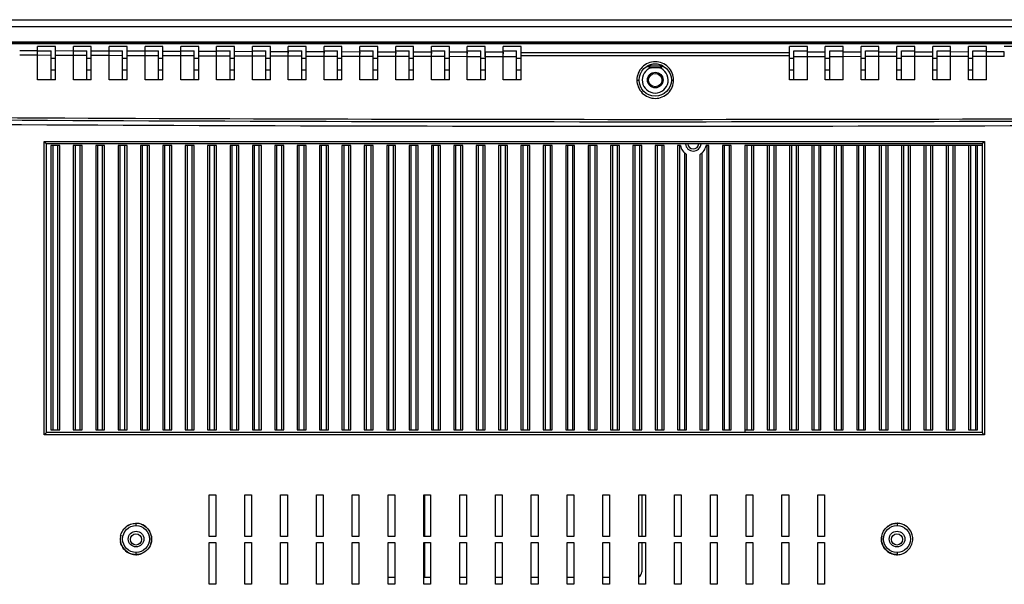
# Model space of a CAD drawing. Header units: inches. Extents: x 0 to 34, y 0 to 22.
# Tile 27 of 31: x 23.3 to 27.6, y 15.1 to 17.6. Entities that reach past the tile are written whole.
import ezdxf

# ---------------------------------------------------------------- set-up
doc = ezdxf.new("R2010")
doc.units = ezdxf.units.IN
doc.header["$LTSCALE"] = 1.87
doc.header["$MEASUREMENT"] = 0
doc.layers.get('0').update_dxf_attribs({"linetype": 'CONTINUOUS'})

msp = doc.modelspace()

# ---------------------------------------------------------------- linework, layer by layer
at = {"color": 6, "linetype": 'CONTINUOUS'}
for p, q in [((22.387, 17.6054), (29.7295, 17.6054)), ((22.4461, 17.5759), (29.6705, 17.5759)), ((29.6705, 17.507), (22.4461, 17.507)), ((29.6656, 17.5025), (22.451, 17.5025)), ((22.4525, 17.501), (29.6641, 17.501)), ((23.6449, 17.5046), (23.7354, 17.5046)), ((23.8535, 17.5046), (23.9441, 17.5046)), ((25.9992, 17.5046), (25.9087, 17.5046)), ((26.2079, 17.5046), (26.1173, 17.5046)), ((23.3421, 17.4686), (23.2633, 17.469)), ((23.3421, 17.3414), (23.3421, 17.4878)), ((23.4208, 17.4878), (23.3421, 17.4878)), ((23.3421, 17.4681), (23.4011, 17.4681)), ((23.4011, 17.3414), (23.4011, 17.4681)), ((23.4208, 17.3414), (23.4208, 17.4878)), ((23.4995, 17.4678), (23.4208, 17.4682)), ((23.4995, 17.3414), (23.4995, 17.4878)), ((23.5783, 17.4878), (23.4995, 17.4878)), ((23.4995, 17.4681), (23.5586, 17.4681)), ((23.5586, 17.3414), (23.5586, 17.4681)), ((23.5783, 17.3414), (23.5783, 17.4878)), ((23.657, 17.4671), (23.5783, 17.4674)), ((23.657, 17.3414), (23.657, 17.4878)), ((23.7358, 17.4878), (23.657, 17.4878)), ((23.657, 17.4681), (23.7161, 17.4681)), ((23.7161, 17.3414), (23.7161, 17.4681)), ((23.7358, 17.3414), (23.7358, 17.4878)), ((23.8145, 17.4664), (23.7358, 17.4667)), ((23.8145, 17.3414), (23.8145, 17.4878)), ((23.8932, 17.4878), (23.8145, 17.4878)), ((23.8145, 17.4681), (23.8736, 17.4681)), ((23.8736, 17.3414), (23.8736, 17.4681)), ((23.8932, 17.3414), (23.8932, 17.4878)), ((23.972, 17.4658), (23.8932, 17.4661)), ((23.972, 17.3414), (23.972, 17.4878)), ((24.0507, 17.4878), (23.972, 17.4878)), ((23.972, 17.4681), (24.031, 17.4681)), ((24.031, 17.3414), (24.031, 17.4681)), ((24.0507, 17.3414), (24.0507, 17.4878)), ((24.1295, 17.4652), (24.0507, 17.4655)), ((24.1295, 17.3414), (24.1295, 17.4878)), ((24.2082, 17.4878), (24.1295, 17.4878)), ((24.1295, 17.4681), (24.1885, 17.4681)), ((24.1885, 17.3414), (24.1885, 17.4681)), ((24.2082, 17.3414), (24.2082, 17.4878)), ((24.2869, 17.4647), (24.2082, 17.4649)), ((24.2869, 17.3414), (24.2869, 17.4878)), ((24.3657, 17.4878), (24.2869, 17.4878)), ((24.2869, 17.4681), (24.346, 17.4681)), ((24.346, 17.3414), (24.346, 17.4681)), ((24.3657, 17.3414), (24.3657, 17.4878)), ((24.4444, 17.4642), (24.3657, 17.4644)), ((24.4444, 17.4642), (24.4444, 17.4878)), ((24.5232, 17.4878), (24.4444, 17.4878)), ((24.4444, 17.4681), (24.5035, 17.4681)), ((24.5035, 17.3414), (24.5035, 17.4681)), ((24.5232, 17.3414), (24.5232, 17.4878)), ((24.6019, 17.4637), (24.5232, 17.464)), ((24.6019, 17.4637), (24.6019, 17.4878)), ((24.6806, 17.4878), (24.6019, 17.4878)), ((24.6019, 17.4681), (24.661, 17.4681)), ((24.661, 17.3414), (24.661, 17.4681)), ((24.6806, 17.3414), (24.6806, 17.4878)), ((24.7594, 17.4633), (24.6806, 17.4635)), ((24.7594, 17.4633), (24.7594, 17.4878)), ((24.8381, 17.4878), (24.7594, 17.4878)), ((24.7594, 17.4681), (24.8184, 17.4681)), ((24.8184, 17.3414), (24.8184, 17.4681)), ((24.8381, 17.3414), (24.8381, 17.4878)), ((24.9169, 17.463), (24.8381, 17.4632)), ((24.9169, 17.463), (24.9169, 17.4878)), ((24.9956, 17.4878), (24.9169, 17.4878)), ((24.9169, 17.4681), (24.9759, 17.4681)), ((24.9759, 17.3414), (24.9759, 17.4681)), ((24.9956, 17.3414), (24.9956, 17.4878)), ((25.0743, 17.4627), (24.9956, 17.4628)), ((25.0743, 17.4627), (25.0743, 17.4878)), ((25.1531, 17.4878), (25.0743, 17.4878)), ((25.0743, 17.4681), (25.1334, 17.4681)), ((25.1334, 17.3414), (25.1334, 17.4681)), ((25.1531, 17.3414), (25.1531, 17.4878)), ((25.2318, 17.4624), (25.1531, 17.4625)), ((25.2318, 17.4624), (25.2318, 17.4878)), ((25.3106, 17.4878), (25.2318, 17.4878)), ((25.2318, 17.4681), (25.2909, 17.4681)), ((25.2909, 17.3414), (25.2909, 17.4681)), ((25.3106, 17.4623), (25.3106, 17.4878)), ((25.3893, 17.4622), (25.3106, 17.4623)), ((25.3893, 17.4622), (25.3893, 17.4878)), ((25.4681, 17.4878), (25.3893, 17.4878)), ((25.3893, 17.4681), (25.4484, 17.4681)), ((25.4483, 17.3414), (25.4484, 17.4681)), ((25.4681, 17.3414), (25.4681, 17.4878)), ((26.6485, 17.3414), (26.6485, 17.4878)), ((26.7272, 17.4878), (26.6485, 17.4878)), ((26.6682, 17.3414), (26.6682, 17.4681)), ((26.6682, 17.4681), (26.7272, 17.4681)), ((26.7272, 17.3414), (26.7272, 17.4878)), ((26.806, 17.4623), (26.7272, 17.4622)), ((26.806, 17.4623), (26.806, 17.4878)), ((26.8847, 17.4878), (26.806, 17.4878)), ((26.8257, 17.3414), (26.8257, 17.4681)), ((26.8257, 17.4681), (26.8847, 17.4681)), ((26.8847, 17.3414), (26.8847, 17.4878)), ((26.9635, 17.4625), (26.8847, 17.4624)), ((26.9635, 17.4625), (26.9635, 17.4878)), ((27.0422, 17.4878), (26.9635, 17.4878)), ((26.9831, 17.3414), (26.9831, 17.4681)), ((26.9831, 17.4681), (27.0422, 17.4681)), ((27.0422, 17.3414), (27.0422, 17.4878)), ((27.1209, 17.4628), (27.0422, 17.4627)), ((27.1209, 17.4628), (27.1209, 17.4878)), ((27.1997, 17.4878), (27.1209, 17.4878)), ((27.1406, 17.3414), (27.1406, 17.4681)), ((27.1406, 17.4681), (27.1997, 17.4681)), ((27.1997, 17.3414), (27.1997, 17.4878)), ((27.2784, 17.4632), (27.1997, 17.463)), ((27.2784, 17.4632), (27.2784, 17.4878)), ((27.3572, 17.4878), (27.2784, 17.4878)), ((27.2981, 17.3414), (27.2981, 17.4681)), ((27.2981, 17.4681), (27.3572, 17.4681)), ((27.3572, 17.3414), (27.3572, 17.4878)), ((27.4359, 17.4635), (27.3572, 17.4633)), ((27.4359, 17.4635), (27.4359, 17.4878)), ((27.5146, 17.4878), (27.4359, 17.4878)), ((27.4556, 17.3414), (27.4556, 17.4681)), ((27.4556, 17.4681), (27.5146, 17.4681)), ((27.5146, 17.3414), (27.5146, 17.4878)), ((27.5934, 17.464), (27.5146, 17.4637)), ((27.6721, 17.4878), (27.5934, 17.4878)), ((23.3421, 17.4489), (23.2633, 17.4493)), ((23.4011, 17.4486), (23.3421, 17.4489)), ((23.4011, 17.4365), (23.4208, 17.4365)), ((23.4208, 17.4345), (23.4011, 17.4345)), ((23.4995, 17.4482), (23.4208, 17.4485)), ((23.5586, 17.4479), (23.4995, 17.4482)), ((23.5586, 17.4365), (23.5783, 17.4365)), ((23.5783, 17.4345), (23.5586, 17.4345)), ((23.657, 17.4474), (23.5783, 17.4478)), ((23.7161, 17.4472), (23.657, 17.4474)), ((23.7161, 17.4365), (23.7358, 17.4365)), ((23.7358, 17.4345), (23.7161, 17.4345)), ((23.8145, 17.4468), (23.7358, 17.4471)), ((23.8736, 17.4465), (23.8145, 17.4468)), ((23.8736, 17.4365), (23.8932, 17.4365)), ((23.8932, 17.4345), (23.8736, 17.4345)), ((23.972, 17.4461), (23.8932, 17.4464)), ((24.031, 17.4459), (23.972, 17.4461)), ((24.031, 17.4365), (24.0507, 17.4365)), ((24.0507, 17.4345), (24.031, 17.4345)), ((24.1295, 17.4456), (24.0507, 17.4458)), ((24.1885, 17.4454), (24.1295, 17.4456)), ((24.1885, 17.4365), (24.2082, 17.4365)), ((24.2082, 17.4345), (24.1885, 17.4345)), ((24.2869, 17.445), (24.2082, 17.4453)), ((24.346, 17.4448), (24.2869, 17.445)), ((24.346, 17.4365), (24.3657, 17.4365)), ((24.3657, 17.4345), (24.346, 17.4345)), ((24.4444, 17.4445), (24.3657, 17.4448)), ((24.4444, 17.3414), (24.4444, 17.4445)), ((24.5035, 17.4444), (24.4444, 17.4445)), ((24.5035, 17.4365), (24.5232, 17.4365)), ((24.5232, 17.4345), (24.5035, 17.4345)), ((24.6019, 17.4441), (24.5232, 17.4443)), ((24.6019, 17.3414), (24.6019, 17.4441)), ((24.661, 17.4439), (24.6019, 17.4441)), ((24.661, 17.4365), (24.6806, 17.4365)), ((24.6806, 17.4345), (24.661, 17.4345)), ((24.7594, 17.4437), (24.6806, 17.4439)), ((24.7594, 17.3414), (24.7594, 17.4437)), ((24.8184, 17.4436), (24.7594, 17.4437)), ((24.8184, 17.4365), (24.8381, 17.4365)), ((24.8381, 17.4345), (24.8184, 17.4345)), ((24.9169, 17.4433), (24.8381, 17.4435)), ((24.9169, 17.3414), (24.9169, 17.4433)), ((24.9759, 17.4432), (24.9169, 17.4433)), ((24.9759, 17.4365), (24.9956, 17.4365)), ((24.9956, 17.4345), (24.9759, 17.4345)), ((25.0743, 17.443), (24.9956, 17.4432)), ((25.0743, 17.3414), (25.0743, 17.443)), ((25.1334, 17.4429), (25.0743, 17.443)), ((25.1334, 17.4365), (25.1531, 17.4365)), ((25.1531, 17.4345), (25.1334, 17.4345)), ((25.2318, 17.4428), (25.1531, 17.4429)), ((25.2318, 17.3414), (25.2318, 17.4428)), ((25.2909, 17.4427), (25.2318, 17.4428)), ((25.2909, 17.4365), (25.3106, 17.4365)), ((25.3106, 17.4345), (25.2909, 17.4345)), ((25.3106, 17.4426), (25.3106, 17.3414)), ((25.3893, 17.4426), (25.3106, 17.4426)), ((25.3893, 17.3414), (25.3893, 17.4426)), ((25.4483, 17.4425), (25.3893, 17.4426)), ((25.4681, 17.4345), (25.4483, 17.4345)), ((25.4484, 17.4365), (25.4681, 17.4365)), ((26.6485, 17.446), (25.4681, 17.446)), ((26.6485, 17.4366), (26.6682, 17.4366)), ((26.6682, 17.4345), (26.6485, 17.4345)), ((26.7272, 17.4425), (26.6682, 17.4425)), ((26.806, 17.4426), (26.7272, 17.4426)), ((26.806, 17.3414), (26.806, 17.4426)), ((26.806, 17.4366), (26.8257, 17.4366)), ((26.8257, 17.4345), (26.806, 17.4345)), ((26.8847, 17.4428), (26.8257, 17.4427)), ((26.9635, 17.4429), (26.8847, 17.4428)), ((26.9635, 17.3414), (26.9635, 17.4429)), ((26.9635, 17.4366), (26.9831, 17.4366)), ((26.9831, 17.4345), (26.9635, 17.4345)), ((27.0422, 17.443), (26.9831, 17.4429)), ((27.1209, 17.4432), (27.0422, 17.443)), ((27.1209, 17.3414), (27.1209, 17.4432)), ((27.1209, 17.4366), (27.1406, 17.4366)), ((27.1406, 17.4345), (27.1209, 17.4345)), ((27.1997, 17.4433), (27.1406, 17.4432)), ((27.2784, 17.4435), (27.1997, 17.4433)), ((27.2784, 17.3414), (27.2784, 17.4435)), ((27.2784, 17.4366), (27.2981, 17.4366)), ((27.2981, 17.4345), (27.2784, 17.4345)), ((27.3572, 17.4437), (27.2981, 17.4435)), ((27.4359, 17.4439), (27.3572, 17.4437)), ((27.4359, 17.3414), (27.4359, 17.4439)), ((27.4359, 17.4366), (27.4556, 17.4366)), ((27.4556, 17.4345), (27.4359, 17.4345)), ((27.5146, 17.4441), (27.4556, 17.4439)), ((27.5934, 17.4443), (27.5146, 17.4441)), ((23.4208, 17.384), (23.4011, 17.384)), ((23.5783, 17.384), (23.5586, 17.384)), ((23.7358, 17.384), (23.7161, 17.384)), ((23.8932, 17.384), (23.8736, 17.384)), ((24.0507, 17.384), (24.031, 17.384)), ((24.2082, 17.384), (24.1885, 17.384)), ((24.3657, 17.384), (24.346, 17.384)), ((24.5232, 17.384), (24.5035, 17.384)), ((24.6806, 17.384), (24.661, 17.384)), ((24.8381, 17.384), (24.8184, 17.384)), ((24.9956, 17.384), (24.9759, 17.384)), ((25.1531, 17.384), (25.1334, 17.384)), ((25.3106, 17.384), (25.2909, 17.384)), ((25.4681, 17.384), (25.4483, 17.384)), ((26.0932, 17.401), (26.0234, 17.401)), ((26.0759, 17.3945), (26.0407, 17.3945)), ((26.6682, 17.384), (26.6485, 17.384)), ((26.8257, 17.384), (26.806, 17.384)), ((26.9831, 17.384), (26.9635, 17.384)), ((27.1406, 17.384), (27.1209, 17.384)), ((27.2981, 17.384), (27.2784, 17.384)), ((27.4556, 17.384), (27.4359, 17.384)), ((23.4208, 17.3414), (23.3421, 17.3414)), ((23.5783, 17.3414), (23.4995, 17.3414)), ((23.7358, 17.3414), (23.657, 17.3414)), ((23.8932, 17.3414), (23.8145, 17.3414)), ((24.0507, 17.3414), (23.972, 17.3414)), ((24.2082, 17.3414), (24.1295, 17.3414)), ((24.3657, 17.3414), (24.2869, 17.3414)), ((24.5232, 17.3414), (24.4444, 17.3414)), ((24.6806, 17.3414), (24.6019, 17.3414)), ((24.8381, 17.3414), (24.7594, 17.3414)), ((24.9956, 17.3414), (24.9169, 17.3414)), ((25.1531, 17.3414), (25.0743, 17.3414)), ((25.3106, 17.3414), (25.2318, 17.3414)), ((25.4681, 17.3414), (25.3893, 17.3414)), ((25.9776, 17.3401), (25.9874, 17.3401)), ((26.1291, 17.3401), (26.139, 17.3401)), ((26.7272, 17.3414), (26.6485, 17.3414)), ((26.8847, 17.3414), (26.806, 17.3414)), ((27.0422, 17.3414), (26.9635, 17.3414)), ((27.1997, 17.3414), (27.1209, 17.3414)), ((27.3572, 17.3414), (27.2784, 17.3414)), ((27.5146, 17.3414), (27.4359, 17.3414)), ((23.3708, 15.7801), (23.3708, 17.0695)), ((23.3708, 17.0695), (27.5059, 17.0695)), ((27.5059, 17.0695), (27.5059, 15.7801)), ((27.4956, 17.0596), (23.3813, 17.0596)), ((23.3814, 15.7899), (23.3814, 17.0596)), ((23.3814, 17.0596), (23.3814, 17.0596)), ((27.4956, 17.0596), (27.4956, 17.0596)), ((27.4956, 17.0596), (27.4956, 15.7899)), ((27.5059, 15.7801), (23.3708, 15.7801)), ((27.4956, 15.79), (23.3814, 15.79)), ((23.3814, 15.7899), (23.3814, 15.7899)), ((24.096, 15.3325), (24.096, 15.5166)), ((24.096, 15.5166), (24.1255, 15.5166)), ((24.1255, 15.5166), (24.1255, 15.3325)), ((24.2534, 15.3325), (24.2534, 15.5166)), ((24.2534, 15.5166), (24.283, 15.5166)), ((24.283, 15.5166), (24.283, 15.3325)), ((24.4109, 15.3325), (24.4109, 15.5166)), ((24.4109, 15.5166), (24.4405, 15.5166)), ((24.4405, 15.5166), (24.4405, 15.3325)), ((24.5684, 15.3325), (24.5684, 15.5166)), ((24.5684, 15.5166), (24.5979, 15.5166)), ((24.5979, 15.5166), (24.5979, 15.3325)), ((24.7259, 15.3325), (24.7259, 15.5166)), ((24.7259, 15.5166), (24.7554, 15.5166)), ((24.7554, 15.5166), (24.7554, 15.3325)), ((24.8834, 15.3325), (24.8834, 15.5166)), ((24.8834, 15.5166), (24.9129, 15.5166)), ((24.9129, 15.5166), (24.9129, 15.3325)), ((25.0408, 15.3325), (25.0408, 15.5166)), ((25.0408, 15.5166), (25.0704, 15.5166)), ((25.0445, 15.3325), (25.0445, 15.5166)), ((25.0704, 15.5166), (25.0704, 15.3325)), ((25.1983, 15.3325), (25.1983, 15.5166)), ((25.1983, 15.5166), (25.2279, 15.5166)), ((25.2279, 15.5166), (25.2279, 15.3325)), ((25.3558, 15.3325), (25.3558, 15.5166)), ((25.3558, 15.5166), (25.3853, 15.5166)), ((25.3853, 15.5166), (25.3853, 15.3325)), ((25.5133, 15.3325), (25.5133, 15.5166)), ((25.5133, 15.5166), (25.5428, 15.5166)), ((25.5428, 15.5166), (25.5428, 15.3325)), ((25.6708, 15.3325), (25.6708, 15.5166)), ((25.6708, 15.5166), (25.7003, 15.5166)), ((25.7003, 15.5166), (25.7003, 15.3325)), ((25.8283, 15.3325), (25.8283, 15.5166)), ((25.8283, 15.5166), (25.8578, 15.5166)), ((25.8578, 15.5166), (25.8578, 15.3325)), ((25.9857, 15.3325), (25.9857, 15.5166)), ((25.9857, 15.5166), (26.0153, 15.5166)), ((26.0153, 15.5166), (26.0153, 15.3325)), ((26.1432, 15.3325), (26.1432, 15.5166)), ((26.1432, 15.5166), (26.1727, 15.5166)), ((26.1727, 15.5166), (26.1727, 15.3325)), ((26.3007, 15.3325), (26.3007, 15.5166)), ((26.3007, 15.5166), (26.3302, 15.5166)), ((26.3302, 15.5166), (26.3302, 15.3325)), ((26.4582, 15.3325), (26.4582, 15.5166)), ((26.4582, 15.5166), (26.4877, 15.5166)), ((26.4877, 15.5166), (26.4877, 15.3325)), ((26.6157, 15.3325), (26.6157, 15.5166)), ((26.6157, 15.5166), (26.6452, 15.5166)), ((26.6452, 15.5166), (26.6452, 15.3325)), ((26.7731, 15.3325), (26.7731, 15.5166)), ((26.7731, 15.5166), (26.8027, 15.5166)), ((26.8027, 15.5166), (26.8027, 15.3325)), ((24.1255, 15.3325), (24.096, 15.3325)), ((24.283, 15.3325), (24.2534, 15.3325)), ((24.4405, 15.3325), (24.4109, 15.3325)), ((24.5979, 15.3325), (24.5684, 15.3325)), ((24.7554, 15.3325), (24.7259, 15.3325)), ((24.9129, 15.3325), (24.8834, 15.3325)), ((25.0704, 15.3325), (25.0408, 15.3325)), ((25.2279, 15.3325), (25.1983, 15.3325)), ((25.3853, 15.3325), (25.3558, 15.3325)), ((25.5428, 15.3325), (25.5133, 15.3325)), ((25.7003, 15.3325), (25.6708, 15.3325)), ((25.8578, 15.3325), (25.8283, 15.3325)), ((26.0153, 15.3325), (25.9857, 15.3325)), ((26.1727, 15.3325), (26.1432, 15.3325)), ((26.3302, 15.3325), (26.3007, 15.3325)), ((26.4877, 15.3325), (26.4582, 15.3325)), ((26.6452, 15.3325), (26.6157, 15.3325)), ((26.8027, 15.3325), (26.7731, 15.3325)), ((24.096, 15.1229), (24.096, 15.3069)), ((24.096, 15.3069), (24.1255, 15.3069)), ((24.1255, 15.3069), (24.1255, 15.1229)), ((24.2534, 15.1229), (24.2534, 15.3069)), ((24.2534, 15.3069), (24.283, 15.3069)), ((24.283, 15.3069), (24.283, 15.1229)), ((24.4109, 15.1229), (24.4109, 15.3069)), ((24.4109, 15.3069), (24.4405, 15.3069)), ((24.4405, 15.3069), (24.4405, 15.1229)), ((24.5684, 15.1229), (24.5684, 15.3069)), ((24.5684, 15.3069), (24.5979, 15.3069)), ((24.5979, 15.3069), (24.5979, 15.1229)), ((24.7259, 15.1229), (24.7259, 15.3069)), ((24.7259, 15.3069), (24.7554, 15.3069)), ((24.7554, 15.3069), (24.7554, 15.1229)), ((24.8834, 15.1229), (24.8834, 15.3069)), ((24.8834, 15.3069), (24.9129, 15.3069)), ((24.9129, 15.3069), (24.9129, 15.1229)), ((25.0408, 15.1229), (25.0408, 15.3069)), ((25.0408, 15.3069), (25.0704, 15.3069)), ((25.0445, 15.1527), (25.0445, 15.3069)), ((25.0704, 15.3069), (25.0704, 15.1229)), ((25.1983, 15.1229), (25.1983, 15.3069)), ((25.1983, 15.3069), (25.2279, 15.3069)), ((25.2279, 15.3069), (25.2279, 15.1229)), ((25.3558, 15.1229), (25.3558, 15.3069)), ((25.3558, 15.3069), (25.3853, 15.3069)), ((25.3853, 15.3069), (25.3853, 15.1229)), ((25.5133, 15.1229), (25.5133, 15.3069)), ((25.5133, 15.3069), (25.5428, 15.3069)), ((25.5428, 15.3069), (25.5428, 15.1229)), ((25.6708, 15.1229), (25.6708, 15.3069)), ((25.6708, 15.3069), (25.7003, 15.3069)), ((25.7003, 15.3069), (25.7003, 15.1229)), ((25.8283, 15.1229), (25.8283, 15.3069)), ((25.8283, 15.3069), (25.8578, 15.3069)), ((25.8578, 15.3069), (25.8578, 15.1229)), ((25.9857, 15.1229), (25.9857, 15.3069)), ((25.9857, 15.3069), (26.0153, 15.3069)), ((26.0153, 15.3069), (26.0153, 15.1229)), ((26.1432, 15.1229), (26.1432, 15.3069)), ((26.1432, 15.3069), (26.1727, 15.3069)), ((26.1727, 15.3069), (26.1727, 15.1229)), ((26.3007, 15.1229), (26.3007, 15.3069)), ((26.3007, 15.3069), (26.3302, 15.3069)), ((26.3302, 15.3069), (26.3302, 15.1229)), ((26.4582, 15.1229), (26.4582, 15.3069)), ((26.4582, 15.3069), (26.4877, 15.3069)), ((26.4877, 15.3069), (26.4877, 15.1229)), ((26.6157, 15.1229), (26.6157, 15.3069)), ((26.6157, 15.3069), (26.6452, 15.3069)), ((26.6452, 15.3069), (26.6452, 15.1229)), ((26.7731, 15.1229), (26.7731, 15.3069)), ((26.7731, 15.3069), (26.8027, 15.3069)), ((26.8027, 15.3069), (26.8027, 15.1229)), ((24.1255, 15.1229), (24.096, 15.1229)), ((24.283, 15.1229), (24.2534, 15.1229)), ((24.4405, 15.1229), (24.4109, 15.1229)), ((24.5979, 15.1229), (24.5684, 15.1229)), ((24.7554, 15.1229), (24.7259, 15.1229)), ((24.9129, 15.1229), (24.8834, 15.1229)), ((25.0704, 15.1229), (25.0408, 15.1229)), ((25.2279, 15.1229), (25.1983, 15.1229)), ((25.3853, 15.1229), (25.3558, 15.1229)), ((25.5428, 15.1229), (25.5133, 15.1229)), ((25.7003, 15.1229), (25.6708, 15.1229)), ((25.8578, 15.1229), (25.8283, 15.1229)), ((26.0153, 15.1229), (25.9857, 15.1229)), ((26.1727, 15.1229), (26.1432, 15.1229)), ((26.3302, 15.1229), (26.3007, 15.1229)), ((26.4877, 15.1229), (26.4582, 15.1229)), ((26.6452, 15.1229), (26.6157, 15.1229)), ((26.8027, 15.1229), (26.7731, 15.1229))]:
    msp.add_line(p, q, dxfattribs=at)
at = {"color": 7, "linetype": 'CONTINUOUS'}
for p, q in [((24.4444, 17.4445), (24.4444, 17.4642)), ((24.4444, 17.4445), (24.4444, 17.458)), ((24.6019, 17.4441), (24.6019, 17.4637)), ((24.6019, 17.4441), (24.6019, 17.4576)), ((24.7594, 17.4437), (24.7594, 17.4633)), ((24.7594, 17.4437), (24.7594, 17.4572)), ((24.9169, 17.4433), (24.9169, 17.463)), ((24.9169, 17.4433), (24.9169, 17.4569)), ((25.0743, 17.443), (25.0743, 17.4627)), ((25.0743, 17.443), (25.0743, 17.4565)), ((25.2318, 17.4428), (25.2318, 17.4624)), ((25.2318, 17.4428), (25.2318, 17.4563)), ((25.3106, 17.4426), (25.3106, 17.4623)), ((25.3106, 17.4561), (25.3106, 17.4476)), ((25.3893, 17.4426), (25.3893, 17.4622)), ((25.3893, 17.4426), (25.3893, 17.456)), ((26.806, 17.4426), (26.806, 17.4623)), ((26.806, 17.4426), (26.806, 17.4561)), ((26.9635, 17.4429), (26.9635, 17.4625)), ((26.9635, 17.4429), (26.9635, 17.4564)), ((27.1209, 17.4432), (27.1209, 17.4628)), ((27.1209, 17.4432), (27.1209, 17.4567)), ((27.2784, 17.4435), (27.2784, 17.4632)), ((27.2784, 17.457), (27.2784, 17.4632)), ((27.2784, 17.4435), (27.2784, 17.457)), ((27.4359, 17.4439), (27.4359, 17.4635)), ((27.4359, 17.4574), (27.4359, 17.4635)), ((27.4359, 17.4439), (27.4359, 17.4574)), ((27.5934, 17.4578), (27.5934, 17.464)), ((27.5934, 17.4443), (27.5934, 17.4578)), ((25.3106, 17.4476), (25.3106, 17.4426)), ((23.4008, 17.0523), (23.4008, 15.8023)), ((23.4402, 17.0523), (23.4008, 17.0523)), ((23.4099, 15.8023), (23.4099, 17.0523)), ((23.4296, 17.0523), (23.4296, 15.8023)), ((23.4402, 15.8023), (23.4402, 17.0523)), ((23.4992, 17.0523), (23.4992, 15.8023)), ((23.5386, 17.0523), (23.4992, 17.0523)), ((23.5083, 15.8023), (23.5083, 17.0523)), ((23.528, 17.0523), (23.528, 15.8023)), ((23.5386, 15.8023), (23.5386, 17.0523)), ((23.5976, 17.0523), (23.5976, 15.8023)), ((23.637, 17.0523), (23.5976, 17.0523)), ((23.6068, 15.8023), (23.6068, 17.0523)), ((23.6265, 17.0523), (23.6265, 15.8023)), ((23.637, 15.8023), (23.637, 17.0523)), ((23.6961, 17.0523), (23.6961, 15.8023)), ((23.7354, 17.0523), (23.6961, 17.0523)), ((23.7052, 15.8023), (23.7052, 17.0523)), ((23.7249, 17.0523), (23.7249, 15.8023)), ((23.7354, 15.8023), (23.7354, 17.0523)), ((23.7945, 17.0523), (23.7945, 15.8023)), ((23.8339, 17.0523), (23.7945, 17.0523)), ((23.8037, 15.8023), (23.8037, 17.0523)), ((23.8234, 17.0523), (23.8234, 15.8023)), ((23.8339, 15.8023), (23.8339, 17.0523)), ((23.8929, 17.0523), (23.8929, 15.8023)), ((23.9323, 17.0523), (23.8929, 17.0523)), ((23.9021, 15.8023), (23.9021, 17.0523)), ((23.9218, 17.0523), (23.9218, 15.8023)), ((23.9323, 15.8023), (23.9323, 17.0523)), ((23.9913, 17.0523), (23.9913, 15.8023)), ((24.0307, 17.0523), (23.9913, 17.0523)), ((24.0006, 15.8023), (24.0006, 17.0523)), ((24.0203, 17.0523), (24.0203, 15.8023)), ((24.0307, 15.8023), (24.0307, 17.0523)), ((24.0898, 17.0523), (24.0898, 15.8023)), ((24.1291, 17.0523), (24.0898, 17.0523)), ((24.099, 15.8023), (24.099, 17.0523)), ((24.1187, 17.0523), (24.1187, 15.8023)), ((24.1291, 15.8023), (24.1291, 17.0523)), ((24.1882, 17.0523), (24.1882, 15.8023)), ((24.2276, 17.0523), (24.1882, 17.0523)), ((24.1975, 15.8023), (24.1975, 17.0523)), ((24.2172, 17.0523), (24.2172, 15.8023)), ((24.2276, 15.8023), (24.2276, 17.0523)), ((24.2866, 17.0523), (24.2866, 15.8023)), ((24.326, 17.0523), (24.2866, 17.0523)), ((24.2959, 15.8023), (24.2959, 17.0523)), ((24.3156, 17.0523), (24.3156, 15.8023)), ((24.326, 15.8023), (24.326, 17.0523)), ((24.385, 17.0523), (24.385, 15.8023)), ((24.4244, 17.0523), (24.385, 17.0523)), ((24.3944, 15.8023), (24.3944, 17.0523)), ((24.4141, 17.0523), (24.4141, 15.8023)), ((24.4244, 15.8023), (24.4244, 17.0523)), ((24.4835, 17.0523), (24.4835, 15.8023)), ((24.5228, 17.0523), (24.4835, 17.0523)), ((24.4929, 15.8023), (24.4929, 17.0523)), ((24.5125, 17.0523), (24.5125, 15.8023)), ((24.5228, 15.8023), (24.5228, 17.0523)), ((24.5819, 17.0523), (24.5819, 15.8023)), ((24.6213, 17.0523), (24.5819, 17.0523)), ((24.5913, 15.8023), (24.5913, 17.0523)), ((24.611, 17.0523), (24.611, 15.8023)), ((24.6213, 15.8023), (24.6213, 17.0523)), ((24.6803, 17.0523), (24.6803, 15.8023)), ((24.7197, 17.0523), (24.6803, 17.0523)), ((24.6898, 15.8023), (24.6898, 17.0523)), ((24.7095, 17.0523), (24.7095, 15.8023)), ((24.7197, 15.8023), (24.7197, 17.0523)), ((24.7787, 17.0523), (24.7787, 15.8023)), ((24.8181, 17.0523), (24.7787, 17.0523)), ((24.7882, 15.8023), (24.7882, 17.0523)), ((24.8079, 17.0523), (24.8079, 15.8023)), ((24.8181, 15.8023), (24.8181, 17.0523)), ((24.8772, 17.0523), (24.8772, 15.8023)), ((24.9165, 17.0523), (24.8772, 17.0523)), ((24.8867, 15.8023), (24.8867, 17.0523)), ((24.9064, 17.0523), (24.9064, 15.8023)), ((24.9165, 15.8023), (24.9165, 17.0523)), ((24.9756, 17.0523), (24.9756, 15.8023)), ((25.015, 17.0523), (24.9756, 17.0523)), ((24.9851, 15.8023), (24.9851, 17.0523)), ((25.0048, 17.0523), (25.0048, 15.8023)), ((25.015, 15.8023), (25.015, 17.0523)), ((25.074, 17.0523), (25.074, 15.8023)), ((25.1134, 17.0523), (25.074, 17.0523)), ((25.0836, 15.8023), (25.0836, 17.0523)), ((25.1033, 17.0523), (25.1033, 15.8023)), ((25.1134, 15.8023), (25.1134, 17.0523)), ((25.1724, 17.0523), (25.1724, 15.8023)), ((25.2118, 17.0523), (25.1724, 17.0523)), ((25.182, 15.8023), (25.182, 17.0523)), ((25.2017, 17.0523), (25.2017, 15.8023)), ((25.2118, 15.8023), (25.2118, 17.0523)), ((25.2709, 17.0523), (25.2709, 15.8023)), ((25.3102, 17.0523), (25.2709, 17.0523)), ((25.2805, 15.8023), (25.2805, 17.0523)), ((25.3002, 17.0523), (25.3002, 15.8023)), ((25.3102, 15.8023), (25.3102, 17.0523)), ((25.3693, 17.0523), (25.3693, 15.8023)), ((25.4087, 17.0523), (25.3693, 17.0523)), ((25.3789, 15.8023), (25.3789, 17.0523)), ((25.3986, 17.0523), (25.3986, 15.8023)), ((25.4087, 15.8023), (25.4087, 17.0523)), ((25.4677, 17.0523), (25.4677, 15.8023)), ((25.5071, 17.0523), (25.4677, 17.0523)), ((25.4774, 15.8023), (25.4774, 17.0523)), ((25.4971, 17.0523), (25.4971, 15.8023)), ((25.5071, 15.8023), (25.5071, 17.0523)), ((25.5661, 17.0523), (25.5661, 15.8023)), ((25.6055, 17.0523), (25.5661, 17.0523)), ((25.5759, 15.8023), (25.5759, 17.0523)), ((25.5955, 17.0523), (25.5955, 15.8023)), ((25.6055, 15.8023), (25.6055, 17.0523)), ((25.6646, 17.0523), (25.6646, 15.8023)), ((25.7039, 17.0523), (25.6646, 17.0523)), ((25.6743, 15.8023), (25.6743, 17.0523)), ((25.694, 17.0523), (25.694, 15.8023)), ((25.7039, 15.8023), (25.7039, 17.0523)), ((25.763, 17.0523), (25.763, 15.8023)), ((25.8024, 17.0523), (25.763, 17.0523)), ((25.7728, 15.8023), (25.7728, 17.0523)), ((25.7924, 17.0523), (25.7924, 15.8023)), ((25.8024, 15.8023), (25.8024, 17.0523)), ((25.8614, 17.0523), (25.8614, 15.8023)), ((25.9008, 17.0523), (25.8614, 17.0523)), ((25.8712, 15.8023), (25.8712, 17.0523)), ((25.8909, 17.0523), (25.8909, 15.8023)), ((25.9008, 15.8023), (25.9008, 17.0523)), ((25.9598, 17.0523), (25.9598, 15.8023)), ((25.9992, 17.0523), (25.9598, 17.0523)), ((25.9697, 15.8023), (25.9697, 17.0523)), ((25.9894, 17.0523), (25.9894, 15.8023)), ((25.9992, 15.8023), (25.9992, 17.0523)), ((26.0583, 17.0523), (26.0583, 15.8023)), ((26.0976, 17.0523), (26.0583, 17.0523)), ((26.0681, 15.8023), (26.0681, 17.0523)), ((26.0878, 17.0523), (26.0878, 15.8023)), ((26.0976, 15.8023), (26.0976, 17.0523)), ((26.1567, 17.0523), (26.1567, 15.8023)), ((26.1694, 17.0523), (26.1567, 17.0523)), ((26.1666, 15.8023), (26.1666, 17.0523)), ((26.1863, 17.0208), (26.1863, 15.8023)), ((26.265, 15.8023), (26.265, 17.0209)), ((26.2945, 17.0523), (26.2818, 17.0523)), ((26.2847, 17.0523), (26.2847, 15.8023)), ((26.2945, 15.8023), (26.2945, 17.0523)), ((26.3535, 17.0523), (26.3535, 15.8023)), ((26.3929, 17.0523), (26.3535, 17.0523)), ((26.3635, 15.8023), (26.3635, 17.0523)), ((26.3832, 17.0523), (26.3832, 15.8023)), ((26.3929, 15.8023), (26.3929, 17.0523)), ((26.452, 17.0523), (26.452, 15.7899)), ((27.4956, 17.0523), (26.452, 17.0523)), ((26.4619, 15.8023), (26.4619, 17.0523)), ((26.4816, 17.0523), (26.4816, 15.8023)), ((26.4913, 15.8023), (26.4913, 17.0523)), ((26.5504, 17.0523), (26.5504, 15.8023)), ((26.5604, 15.8023), (26.5604, 17.0523)), ((26.5801, 17.0523), (26.5801, 15.8023)), ((26.5898, 15.8023), (26.5898, 17.0523)), ((26.6488, 17.0523), (26.6488, 15.8023)), ((26.6588, 15.8023), (26.6588, 17.0523)), ((26.6785, 17.0523), (26.6785, 15.8023)), ((26.6882, 15.8023), (26.6882, 17.0523)), ((26.7473, 17.0523), (26.7473, 15.8023)), ((26.7573, 15.8023), (26.7573, 17.0523)), ((26.777, 17.0523), (26.777, 15.8023)), ((26.7866, 15.8023), (26.7866, 17.0523)), ((26.8457, 17.0523), (26.8457, 15.8023)), ((26.8558, 15.8023), (26.8558, 17.0523)), ((26.8754, 17.0523), (26.8754, 15.8023)), ((26.885, 15.8023), (26.885, 17.0523)), ((26.9441, 17.0523), (26.9441, 15.8023)), ((26.9542, 15.8023), (26.9542, 17.0523)), ((26.9739, 17.0523), (26.9739, 15.8023)), ((26.9835, 15.8023), (26.9835, 17.0523)), ((27.0425, 17.0523), (27.0425, 15.8023)), ((27.0527, 15.8023), (27.0527, 17.0523)), ((27.0724, 17.0523), (27.0724, 15.8023)), ((27.0819, 15.8023), (27.0819, 17.0523)), ((27.141, 17.0523), (27.141, 15.8023)), ((27.1511, 15.8023), (27.1511, 17.0523)), ((27.1708, 17.0523), (27.1708, 15.8023)), ((27.1803, 15.8023), (27.1803, 17.0523)), ((27.2394, 17.0523), (27.2394, 15.8023)), ((27.2496, 15.8023), (27.2496, 17.0523)), ((27.2693, 17.0523), (27.2693, 15.8023)), ((27.2787, 15.8023), (27.2787, 17.0523)), ((27.3378, 17.0523), (27.3378, 15.8023)), ((27.348, 15.8023), (27.348, 17.0523)), ((27.3677, 17.0523), (27.3677, 15.8023)), ((27.3772, 15.8023), (27.3772, 17.0523)), ((27.4362, 17.0523), (27.4362, 15.8023)), ((27.4465, 15.8023), (27.4465, 17.0523)), ((27.4662, 17.0523), (27.4662, 15.8023)), ((27.4756, 15.8023), (27.4756, 17.0523)), ((26.1961, 15.8023), (26.1961, 17.0133)), ((26.2551, 17.0133), (26.2551, 15.8023)), ((23.4008, 15.8023), (23.4402, 15.8023)), ((23.4992, 15.8023), (23.5386, 15.8023)), ((23.5976, 15.8023), (23.637, 15.8023)), ((23.6961, 15.8023), (23.7354, 15.8023)), ((23.7945, 15.8023), (23.8339, 15.8023)), ((23.8929, 15.8023), (23.9323, 15.8023)), ((23.9913, 15.8023), (24.0307, 15.8023)), ((24.0898, 15.8023), (24.1291, 15.8023)), ((24.1882, 15.8023), (24.2276, 15.8023)), ((24.2866, 15.8023), (24.326, 15.8023)), ((24.385, 15.8023), (24.4244, 15.8023)), ((24.4835, 15.8023), (24.5228, 15.8023)), ((24.5819, 15.8023), (24.6213, 15.8023)), ((24.6803, 15.8023), (24.7197, 15.8023)), ((24.7787, 15.8023), (24.8181, 15.8023)), ((24.8772, 15.8023), (24.9165, 15.8023)), ((24.9756, 15.8023), (25.015, 15.8023)), ((25.074, 15.8023), (25.1134, 15.8023)), ((25.1724, 15.8023), (25.2118, 15.8023)), ((25.2709, 15.8023), (25.3102, 15.8023)), ((25.3693, 15.8023), (25.4087, 15.8023)), ((25.4677, 15.8023), (25.5071, 15.8023)), ((25.5661, 15.8023), (25.6055, 15.8023)), ((25.6646, 15.8023), (25.7039, 15.8023)), ((25.763, 15.8023), (25.8024, 15.8023)), ((25.8614, 15.8023), (25.9008, 15.8023)), ((25.9598, 15.8023), (25.9992, 15.8023)), ((26.0583, 15.8023), (26.0976, 15.8023)), ((26.1567, 15.8023), (26.1961, 15.8023)), ((26.2551, 15.8023), (26.2945, 15.8023)), ((26.3535, 15.8023), (26.3929, 15.8023)), ((26.452, 15.8023), (26.4913, 15.8023)), ((26.5504, 15.8023), (26.5898, 15.8023)), ((26.6488, 15.8023), (26.6882, 15.8023)), ((26.7473, 15.8023), (26.7866, 15.8023)), ((26.8457, 15.8023), (26.885, 15.8023)), ((26.9441, 15.8023), (26.9835, 15.8023)), ((27.0425, 15.8023), (27.0819, 15.8023)), ((27.141, 15.8023), (27.1803, 15.8023)), ((27.2394, 15.8023), (27.2787, 15.8023)), ((27.3378, 15.8023), (27.3772, 15.8023)), ((27.4362, 15.8023), (27.4756, 15.8023)), ((25.9992, 15.5166), (25.9992, 15.3325)), ((23.7305, 15.3752), (23.7301, 15.3748)), ((23.7065, 15.3104), (23.7064, 15.311)), ((25.9992, 15.3069), (25.9992, 15.1777)), ((23.7957, 15.2566), (23.7978, 15.2573)), ((24.9129, 15.1527), (24.8834, 15.1527)), ((25.0704, 15.1527), (25.0408, 15.1527)), ((25.2279, 15.1527), (25.1983, 15.1527)), ((25.3853, 15.1527), (25.3558, 15.1527)), ((25.5428, 15.1527), (25.5133, 15.1527)), ((25.7003, 15.1527), (25.6708, 15.1527)), ((25.8578, 15.1527), (25.8283, 15.1527))]:
    msp.add_line(p, q, dxfattribs=at)
at = {"color": 6, "linetype": 'CONTINUOUS'}
for centre, radius in [((26.0583, 17.3401), 0.0708), ((26.0583, 17.3401), 0.0344), ((26.0583, 17.3397), 0.0295), ((23.7751, 15.3221), 0.0591), ((27.1216, 15.3221), 0.0591), ((23.7751, 15.3221), 0.0344), ((27.1216, 15.3221), 0.0344)]:
    msp.add_circle(centre, radius, dxfattribs=at)
at = {"color": 7, "linetype": 'CONTINUOUS'}
for centre in [(23.7748, 15.32), (27.1213, 15.32)]:
    msp.add_circle(centre, 0.0246, dxfattribs=at)
for centre, radius, start, end in [((24.7662, 17.4611), 0.3218, 179.4538, 180.5466), ((24.9584, 17.4607), 0.3565, 179.507, 180.4933), ((25.159, 17.4603), 0.3996, 179.5603, 180.44), ((25.3716, 17.4599), 0.4547, 179.6136, 180.3866), ((25.6018, 17.4596), 0.5274, 179.667, 180.3333), ((25.8597, 17.4594), 0.6279, 179.7202, 180.2799), ((26.0011, 17.4592), 0.6906, 179.7436, 180.2568), ((26.1765, 17.4591), 0.7872, 179.7747, 180.2252), ((26.101, 17.4592), 0.705, 359.7483, 0.2514), ((26.3899, 17.4595), 0.5735, 359.6935, 0.3063), ((26.6324, 17.4598), 0.4885, 359.6401, 0.3596), ((26.2256, 17.0621), 0.0571, 189.9282, 238.8526), ((26.2256, 17.0621), 0.0344, 184.429, 355.5801), ((26.2256, 17.0621), 0.0571, 301.1474, 350.0718), ((23.7743, 15.3222), 0.0688, 118.077, 129.5972), ((23.7747, 15.3215), 0.0695, 110.8086, 118.0579), ((23.775, 15.3208), 0.0703, 108.4762, 110.8212), ((23.7736, 15.3153), 0.0757, 87.5673, 89.3464), ((23.7747, 15.3218), 0.0692, 70.2298, 89.9645), ((23.7737, 15.317), 0.074, 78.6533, 87.599), ((23.7748, 15.3232), 0.0678, 69.9252, 78.5405), ((27.1221, 15.3217), 0.0694, 115.3121, 129.5247), ((27.1217, 15.3229), 0.0682, 110.8954, 115.4442), ((27.1219, 15.3223), 0.0687, 106.38, 110.8998), ((27.1211, 15.3238), 0.0671, 109.6324, 110.7286), ((27.1218, 15.3227), 0.0683, 97.8819, 106.3893), ((27.1217, 15.3231), 0.0679, 89.8597, 97.8523), ((27.1224, 15.3186), 0.0724, 90.3895, 91.966), ((23.7744, 15.3221), 0.0689, 189.2895, 252.3606), ((27.1219, 15.3222), 0.069, 196.3053, 268.4068), ((23.7745, 15.3227), 0.0695, 252.4179, 269.9243), ((23.774, 15.3252), 0.072, 270.3547, 272.1982), ((23.7745, 15.3213), 0.0681, 269.9294, 271.5188), ((23.7745, 15.3219), 0.0686, 271.5266, 284.6264), ((23.7746, 15.3212), 0.0679, 284.6651, 288.0908), ((23.775, 15.3209), 0.0675, 287.8485, 289.6633), ((27.1227, 15.3279), 0.0747, 267.8603, 269.4078), ((27.1219, 15.3211), 0.0679, 268.4467, 270.0298), ((25.9742, 15.1777), 0.025, 297.8417, 360)]:
    msp.add_arc(centre, radius, start, end, dxfattribs=at)
at = {"color": 6, "linetype": 'CONTINUOUS'}
for centre, radius, start, end in [((26.0586, 562.7868), 545.3252, 269.937956, 270.061982), ((26.0583, 17.3401), 0.0571, 107.9188, 72.0675), ((26.0093, 564.2104), 547.0731, 269.631584, 270.378773), ((26.0093, 563.5256), 546.3686, 269.631325, 270.379039), ((26.2256, 17.0621), 0.0246, 186.3019, 353.6999), ((27.1209, 15.3134), 0.0776, 88.3331, 89.2833), ((27.1231, 15.3095), 0.0563, 268.7395, 270.1583)]:
    msp.add_arc(centre, radius, start, end, dxfattribs=at)
msp.add_ellipse((26.0586, 19.2084), major_axis=(33.3714, 0), ratio=0.061163, start_param=-1.67054, end_param=-1.471071, dxfattribs=at)
for points, knots in [([(26.139, 17.3401), (26.139, 17.3607), (26.1216, 17.4037), (26.0683, 17.4251), (26.0266, 17.4166), (25.9997, 17.3987), (25.9818, 17.3719), (25.9776, 17.3506), (25.9776, 17.3401)], [0, 0, 0, 0, 0.247568, 0.495146, 0.62136, 0.747573, 0.873788, 1, 1, 1, 1]), ([(26.0932, 17.401), (26.0934, 17.4011), (26.092, 17.4015), (26.0914, 17.4022), (26.0894, 17.4031), (26.0868, 17.4044), (26.083, 17.406), (26.0767, 17.4081), (26.0684, 17.41), (26.0583, 17.4107), (26.0482, 17.41), (26.0399, 17.4082), (26.0336, 17.406), (26.0298, 17.4044), (26.0272, 17.4031), (26.0252, 17.4022), (26.0246, 17.4015), (26.0232, 17.4011), (26.0234, 17.401)], [0, 0, 0, 0, 0.008171, 0.029353, 0.057281, 0.088456, 0.154921, 0.223411, 0.361603, 0.500006, 0.638411, 0.776602, 0.845091, 0.911552, 0.942725, 0.970649, 0.991829, 1, 1, 1, 1]), ([(26.0234, 17.401), (26.0246, 17.4004), (26.0303, 17.398), (26.0361, 17.3958), (26.0407, 17.3945)], [0, 0, 0, 0, 0.223719, 1, 1, 1, 1]), ([(26.0759, 17.3945), (26.0776, 17.395), (26.0834, 17.3969), (26.0892, 17.3992), (26.0932, 17.401)], [0, 0, 0, 0, 0.286788, 1, 1, 1, 1]), ([(25.9776, 17.3401), (25.9775, 17.3196), (25.995, 17.2766), (26.0483, 17.2552), (26.0899, 17.2637), (26.1168, 17.2816), (26.1348, 17.3084), (26.139, 17.3296), (26.139, 17.3401)], [0, 0, 0, 0, 0.247568, 0.495146, 0.62136, 0.747573, 0.873788, 1, 1, 1, 1]), ([(23.3814, 17.0596), (23.3808, 17.0597), (23.3796, 17.0614), (23.377, 17.0632), (23.374, 17.0663), (23.3719, 17.0684), (23.3708, 17.0695)], [0, 0, 0, 0, 0.120855, 0.372855, 0.678153, 1, 1, 1, 1]), ([(27.5059, 17.0695), (27.5048, 17.0684), (27.5026, 17.0663), (27.4997, 17.0632), (27.4972, 17.0614), (27.4961, 17.0597), (27.4956, 17.0596)], [0, 0, 0, 0, 0.326918, 0.634914, 0.885942, 1, 1, 1, 1]), ([(23.3708, 15.7801), (23.3729, 15.7823), (23.3759, 15.7853), (23.3795, 15.7884), (23.3809, 15.7897), (23.3814, 15.7899)], [0, 0, 0, 0, 0.629808, 0.881701, 1, 1, 1, 1]), ([(27.4956, 15.7899), (27.4961, 15.7899), (27.4972, 15.7882), (27.4996, 15.7864), (27.5026, 15.7833), (27.5048, 15.7812), (27.5059, 15.7801)], [0, 0, 0, 0, 0.111168, 0.362342, 0.671591, 1, 1, 1, 1]), ([(23.7744, 15.391), (23.7744, 15.3897), (23.7745, 15.3874), (23.7745, 15.3842), (23.7749, 15.3827), (23.7748, 15.3812), (23.7751, 15.3812)], [0, 0, 0, 0, 0.40205, 0.70358, 0.910993, 1, 1, 1, 1]), ([(27.1219, 15.391), (27.1219, 15.3897), (27.1218, 15.3875), (27.1219, 15.3842), (27.1215, 15.3827), (27.1218, 15.3812), (27.1216, 15.3812)], [0, 0, 0, 0, 0.402704, 0.703716, 0.913003, 1, 1, 1, 1]), ([(27.1882, 15.3407), (27.1853, 15.3513), (27.174, 15.3713), (27.1547, 15.3838), (27.1443, 15.3873)], [0, 0, 0, 0, 0.499994, 1, 1, 1, 1]), ([(27.1233, 15.2532), (27.1399, 15.2533), (27.1741, 15.2675), (27.1895, 15.3009), (27.1906, 15.3175)], [0, 0, 0, 0, 0.499945, 1, 1, 1, 1]), ([(23.7751, 15.2631), (23.7748, 15.2631), (23.7749, 15.2616), (23.7745, 15.26), (23.7745, 15.2568), (23.7744, 15.2546), (23.7744, 15.2532)], [0, 0, 0, 0, 0.08901, 0.296418, 0.597961, 1, 1, 1, 1]), ([(27.1216, 15.2631), (27.1218, 15.2631), (27.1215, 15.2615), (27.1219, 15.26), (27.1218, 15.2568), (27.1219, 15.2546), (27.1219, 15.2532)], [0, 0, 0, 0, 0.086997, 0.296283, 0.597298, 1, 1, 1, 1])]:
    msp.add_open_spline(points, degree=3, knots=knots, dxfattribs=at)
at = {"color": 7, "linetype": 'CONTINUOUS'}
for points in [[(23.7066, 15.3343), (23.7094, 15.3497), (23.7181, 15.3648), (23.7301, 15.3748)], [(23.7301, 15.3748), (23.7362, 15.38), (23.7434, 15.3842), (23.751, 15.3869)], [(23.751, 15.3869), (23.7585, 15.3896), (23.7665, 15.391), (23.7744, 15.391)], [(23.7981, 15.3869), (23.8057, 15.3841), (23.8129, 15.3799), (23.8191, 15.3746)], [(23.8191, 15.3746), (23.831, 15.3645), (23.8397, 15.3492), (23.8424, 15.3337)], [(27.0541, 15.3345), (27.0569, 15.3499), (27.0658, 15.3651), (27.0779, 15.3751)], [(27.0779, 15.3751), (27.0837, 15.3799), (27.0903, 15.3839), (27.0974, 15.3865)], [(27.0986, 15.387), (27.1054, 15.3894), (27.1127, 15.3907), (27.1199, 15.391)], [(23.7076, 15.3388), (23.7053, 15.3298), (23.7049, 15.3201), (23.7064, 15.311)], [(23.84, 15.3009), (23.8444, 15.3144), (23.8444, 15.33), (23.84, 15.3436)], [(23.8424, 15.3337), (23.8437, 15.3259), (23.8437, 15.3176), (23.8423, 15.3098)], [(27.0542, 15.3348), (27.0522, 15.3243), (27.0527, 15.3131), (27.0557, 15.3028)], [(27.054, 15.3104), (27.0526, 15.3183), (27.0527, 15.3266), (27.0541, 15.3345)], [(23.7744, 15.2532), (23.7669, 15.2533), (23.7592, 15.2545), (23.752, 15.257)], [(23.7957, 15.2566), (23.7896, 15.2546), (23.7832, 15.2535), (23.7768, 15.2533)], [(27.1199, 15.2533), (27.1129, 15.2535), (27.1058, 15.2548), (27.0992, 15.2571)]]:
    msp.add_open_spline(points, degree=3, dxfattribs=at)
for points, knots in [([(23.84, 15.3436), (23.8368, 15.3534), (23.8257, 15.3717), (23.8077, 15.3833), (23.7981, 15.3869)], [0, 0, 0, 0, 0.500449, 1, 1, 1, 1]), ([(23.752, 15.257), (23.7405, 15.2609), (23.7194, 15.2753), (23.7086, 15.2985), (23.7065, 15.3104)], [0, 0, 0, 0, 0.499783, 1, 1, 1, 1]), ([(23.8423, 15.3098), (23.8401, 15.2981), (23.8295, 15.2755), (23.8089, 15.2613), (23.7978, 15.2573)], [0, 0, 0, 0, 0.500254, 1, 1, 1, 1]), ([(27.0992, 15.2571), (27.0878, 15.261), (27.0668, 15.2754), (27.056, 15.2985), (27.054, 15.3104)], [0, 0, 0, 0, 0.499952, 1, 1, 1, 1])]:
    msp.add_open_spline(points, degree=3, knots=knots, dxfattribs=at)
at = {"color": 6, "linetype": 'CONTINUOUS'}
for points in [[(27.1443, 15.3873), (27.1375, 15.3896), (27.1303, 15.3908), (27.1232, 15.391)], [(27.1906, 15.3175), (27.1912, 15.3252), (27.1903, 15.3332), (27.1882, 15.3407)]]:
    msp.add_open_spline(points, degree=3, dxfattribs=at)

doc.saveas('drawing.dxf')
